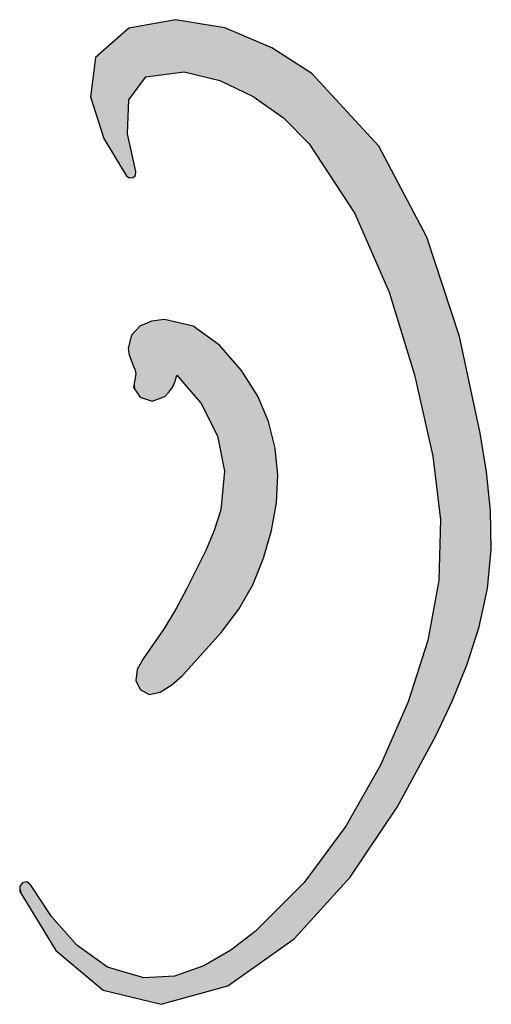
# Model space of a CAD drawing. Extents: x 1.5 to 29.6, y -198.1 to -103.6.
# Tile 6 of 35: x 8.3 to 9.4, y -172.1 to -169.7. Entities that reach past the tile are written whole.
import ezdxf

# ---------------------------------------------------------------- set-up
doc = ezdxf.new("R2010")
doc.units = 0
doc.layers.add('LAYER_3', color=7, linetype='CONTINUOUS')

# ---------------------------------------------------------------- blocks, each defined once
blk = doc.blocks.new('*U17')
at = {"layer": 'LAYER_3', "color": 1}
for points in [[(8.5858, -170.6107), (8.5793, -170.4392), (8.5858, -170.4364)], [(8.6001, -170.6153), (8.5858, -170.4364), (8.6001, -170.4302)], [(8.5858, -170.6107), (8.5858, -170.4364), (8.6001, -170.6153)], [(8.6059, -170.6172), (8.6001, -170.4302), (8.6059, -170.4276)], [(8.6001, -170.6153), (8.6001, -170.4302), (8.6059, -170.6172)], [(8.6073, -170.6177), (8.6059, -170.4276), (8.6073, -170.4274)], [(8.6059, -170.6172), (8.6059, -170.4276), (8.6073, -170.6177)], [(8.6266, -170.6106), (8.6073, -170.4274), (8.6266, -170.4247)], [(8.6073, -170.6177), (8.6073, -170.4274), (8.6266, -170.6106)], [(8.6358, -170.6073), (8.6266, -170.4247), (8.6358, -170.4234)], [(8.6266, -170.6106), (8.6266, -170.4247), (8.6358, -170.6073)], [(8.637, -170.6068), (8.6358, -170.4234), (8.637, -170.4232)], [(8.6358, -170.6073), (8.6358, -170.4234), (8.637, -170.6068)], [(8.637, -170.6068), (8.637, -170.4232), (8.6376, -170.6066)], [(8.6376, -170.6066), (8.637, -170.4232), (8.6376, -170.4233)], [(8.6376, -170.6066), (8.6376, -170.4233), (8.6482, -170.5959)], [(8.6482, -170.5959), (8.6376, -170.4233), (8.6482, -170.4259)], [(8.6482, -170.5959), (8.6482, -170.4259), (8.6544, -170.5865)], [(8.6544, -170.5865), (8.6482, -170.4259), (8.6544, -170.4274)], [(8.6544, -170.5865), (8.6544, -170.4274), (8.6563, -170.5836)], [(8.6563, -170.5836), (8.6544, -170.4274), (8.6563, -170.4279)], [(8.6563, -170.5836), (8.6563, -170.4279), (8.6622, -170.57)], [(8.6622, -170.57), (8.6563, -170.4279), (8.6622, -170.4293)], [(8.6622, -170.57), (8.6622, -170.4293), (8.6638, -170.5643)], [(8.6638, -170.5643), (8.6622, -170.4293), (8.6638, -170.4297)], [(8.6638, -170.5643), (8.6638, -170.4297), (8.6662, -170.5557)], [(8.6662, -170.5557), (8.6638, -170.4297), (8.6662, -170.4303)], [(8.6662, -170.5557), (8.6662, -170.4303), (8.6799, -170.5717)], [(8.6799, -170.5717), (8.6662, -170.4303), (8.6799, -170.4336)], [(8.6799, -170.5717), (8.6799, -170.4336), (8.6893, -170.5828)], [(8.6893, -170.5828), (8.6799, -170.4336), (8.6893, -170.4359)], [(8.6893, -170.5828), (8.6893, -170.4359), (8.7053, -170.6016)], [(8.7053, -170.6016), (8.6893, -170.4359), (8.7053, -170.4398)], [(8.5582, -170.5225), (8.5556, -170.4716), (8.5582, -170.4608)], [(8.5632, -170.5347), (8.5582, -170.4608), (8.5632, -170.4556)], [(8.5582, -170.5225), (8.5582, -170.4608), (8.5632, -170.5347)], [(8.5649, -170.539), (8.5632, -170.4556), (8.5649, -170.4537)], [(8.5632, -170.5347), (8.5632, -170.4556), (8.5649, -170.539)], [(8.5653, -170.5397), (8.5649, -170.4537), (8.5653, -170.4533)], [(8.5649, -170.539), (8.5649, -170.4537), (8.5653, -170.5397)], [(8.5663, -170.5416), (8.5653, -170.4533), (8.5663, -170.4523)], [(8.5653, -170.5397), (8.5653, -170.4533), (8.5663, -170.5416)], [(8.5673, -170.5448), (8.5663, -170.4523), (8.5673, -170.4512)], [(8.5663, -170.5416), (8.5663, -170.4523), (8.5673, -170.5448)], [(8.5683, -170.5513), (8.5673, -170.4512), (8.5683, -170.4501)], [(8.5673, -170.5448), (8.5673, -170.4512), (8.5683, -170.5513)], [(8.5686, -170.5529), (8.5683, -170.4501), (8.5686, -170.4498)], [(8.5683, -170.5513), (8.5683, -170.4501), (8.5683, -170.5515)], [(8.5683, -170.5515), (8.5683, -170.4501), (8.5683, -170.4501)], [(8.5683, -170.5515), (8.5683, -170.4501), (8.5686, -170.5529)], [(8.5719, -170.5979), (8.5686, -170.4498), (8.5719, -170.4463)], [(8.5686, -170.5931), (8.5686, -170.4498), (8.5719, -170.5979)], [(8.5781, -170.6069), (8.5719, -170.4463), (8.5781, -170.4398)], [(8.5719, -170.5979), (8.5719, -170.4463), (8.5781, -170.6069)], [(8.5792, -170.6084), (8.5781, -170.4398), (8.5792, -170.4393)], [(8.5781, -170.6069), (8.5781, -170.4398), (8.5792, -170.6084)], [(8.5793, -170.6086), (8.5792, -170.4393), (8.5793, -170.4392)], [(8.5792, -170.6084), (8.5792, -170.4393), (8.5793, -170.6086)], [(8.5793, -170.6086), (8.5793, -170.4392), (8.5858, -170.6107)], [(8.7053, -170.6016), (8.7053, -170.4398), (8.7242, -170.6238)], [(8.7242, -170.6238), (8.7053, -170.4398), (8.7242, -170.4534)], [(8.7242, -170.6238), (8.7242, -170.4534), (8.7353, -170.6456)], [(8.7353, -170.6456), (8.7242, -170.4534), (8.7353, -170.4615)], [(8.7353, -170.6456), (8.7353, -170.4615), (8.7552, -170.6844)], [(8.7552, -170.6844), (8.7353, -170.4615), (8.7552, -170.4758)], [(8.5556, -170.516), (8.5521, -170.486), (8.5556, -170.4716)], [(8.5556, -170.516), (8.5556, -170.4716), (8.5582, -170.5225)], [(8.7552, -170.6844), (8.7552, -170.4758), (8.7632, -170.7001)], [(8.7632, -170.7001), (8.7552, -170.4758), (8.7632, -170.4817)], [(8.7632, -170.7001), (8.7632, -170.4817), (8.7677, -170.7232)], [(8.7677, -170.7232), (8.7632, -170.4817), (8.7677, -170.4849)], [(8.7677, -170.7232), (8.7677, -170.4849), (8.7705, -170.7372)], [(8.7705, -170.7372), (8.7677, -170.4849), (8.7705, -170.4881)], [(8.5521, -170.5045), (8.5507, -170.4919), (8.5521, -170.486)], [(8.5521, -170.5045), (8.5521, -170.486), (8.5556, -170.516)], [(8.7705, -170.7372), (8.7705, -170.4881), (8.7717, -170.7435)], [(8.7717, -170.7435), (8.7705, -170.4881), (8.7717, -170.4895)], [(8.7717, -170.7435), (8.7717, -170.4895), (8.7797, -170.7844)], [(8.7797, -170.7844), (8.7717, -170.4895), (8.7797, -170.4987)], [(8.7797, -171.1581), (8.7797, -170.4987), (8.8135, -171.113)], [(8.8135, -171.113), (8.7797, -170.4987), (8.8135, -170.5374)], [(8.5683, -170.5927), (8.5673, -170.5598), (8.5683, -170.5533)], [(8.5686, -170.5931), (8.5683, -170.5532), (8.5686, -170.5529)], [(8.5683, -170.5927), (8.5683, -170.5533), (8.5683, -170.5532)], [(8.5683, -170.5927), (8.5683, -170.5532), (8.5686, -170.5931)], [(8.5683, -170.5927), (8.5683, -170.5533), (8.5683, -170.5927)], [(8.8135, -171.113), (8.8135, -170.5374), (8.8202, -171.1013)], [(8.8202, -171.1013), (8.8135, -170.5374), (8.8202, -170.545)], [(8.8202, -171.1013), (8.8202, -170.545), (8.8469, -171.055)], [(8.8469, -171.055), (8.8202, -170.545), (8.8469, -170.5875)], [(8.5649, -170.5877), (8.5632, -170.5852), (8.5649, -170.5746)], [(8.5653, -170.5884), (8.5649, -170.5746), (8.5653, -170.5719)], [(8.5649, -170.5877), (8.5649, -170.5746), (8.5653, -170.5884)], [(8.5663, -170.5897), (8.5653, -170.5719), (8.5663, -170.5661)], [(8.5653, -170.5884), (8.5653, -170.5719), (8.5663, -170.5897)], [(8.5673, -170.5912), (8.5663, -170.5661), (8.5673, -170.5598)], [(8.5663, -170.5897), (8.5663, -170.5661), (8.5673, -170.5912)], [(8.5673, -170.5912), (8.5673, -170.5598), (8.5683, -170.5927)], [(8.8469, -171.055), (8.8469, -170.5875), (8.8586, -171.0261)], [(8.8586, -171.0261), (8.8469, -170.5875), (8.8586, -170.6063)], [(8.8586, -171.0261), (8.8586, -170.6063), (8.8727, -170.9915)], [(8.8727, -170.9915), (8.8586, -170.6063), (8.8727, -170.6393)], [(8.8727, -170.9915), (8.8727, -170.6393), (8.8843, -170.9502)], [(8.8843, -170.9502), (8.8727, -170.6393), (8.8843, -170.6665)], [(8.8843, -170.9502), (8.8843, -170.6665), (8.8913, -170.9254)], [(8.8913, -170.9254), (8.8843, -170.6665), (8.8913, -170.6942)], [(8.8913, -170.9254), (8.8913, -170.6942), (8.9002, -170.8748)], [(8.9002, -170.8748), (8.8913, -170.6942), (8.9002, -170.7295)], [(8.9002, -170.8748), (8.9002, -170.7295), (8.9029, -170.8595)], [(8.9029, -170.8595), (8.9002, -170.7295), (8.9029, -170.7578)], [(8.9029, -170.8595), (8.9029, -170.7578), (8.9063, -170.7941)], [(8.7797, -171.1581), (8.7717, -170.864), (8.7797, -170.7844)], [(8.7705, -171.1702), (8.7677, -170.8852), (8.7705, -170.8764)], [(8.7717, -171.1688), (8.7705, -170.8764), (8.7717, -170.864)], [(8.7705, -171.1702), (8.7705, -170.8764), (8.7717, -171.1688)], [(8.7717, -171.1688), (8.7717, -170.864), (8.7797, -171.1581)], [(8.7632, -171.1783), (8.7552, -170.9259), (8.7632, -170.8999)], [(8.7677, -171.1732), (8.7632, -170.8999), (8.7677, -170.8852)], [(8.7632, -171.1783), (8.7632, -170.8999), (8.7677, -171.1732)], [(8.7677, -171.1732), (8.7677, -170.8852), (8.7705, -171.1702)], [(8.7552, -171.1872), (8.7353, -170.9731), (8.7552, -170.9259)], [(8.7552, -171.1872), (8.7552, -170.9259), (8.7632, -171.1783)], [(8.7353, -171.2091), (8.7242, -170.9954), (8.7353, -170.9731)], [(8.7353, -171.2091), (8.7353, -170.9731), (8.7552, -171.1872)], [(8.7242, -171.2214), (8.7053, -171.0333), (8.7242, -170.9954)], [(8.7242, -171.2214), (8.7242, -170.9954), (8.7353, -171.2091)], [(8.7053, -171.2424), (8.6893, -171.0652), (8.7053, -171.0333)], [(8.7053, -171.2424), (8.7053, -171.0333), (8.7242, -171.2214)], [(8.6893, -171.26), (8.6799, -171.0829), (8.6893, -171.0652)], [(8.6893, -171.26), (8.6893, -171.0652), (8.7053, -171.2424)], [(8.6799, -171.2705), (8.6662, -171.1082), (8.6799, -171.0829)], [(8.6799, -171.2705), (8.6799, -171.0829), (8.6893, -171.26)], [(8.6622, -171.2858), (8.6563, -171.125), (8.6622, -171.1153)], [(8.6638, -171.2844), (8.6622, -171.1153), (8.6638, -171.1127)], [(8.6622, -171.2858), (8.6622, -171.1153), (8.6638, -171.2844)], [(8.6662, -171.2823), (8.6638, -171.1127), (8.6662, -171.1082)], [(8.6638, -171.2844), (8.6638, -171.1127), (8.6662, -171.2823)], [(8.6662, -171.2823), (8.6662, -171.1082), (8.6799, -171.2705)], [(8.6482, -171.2966), (8.6376, -171.1557), (8.6482, -171.1383)], [(8.6544, -171.2926), (8.6482, -171.1383), (8.6544, -171.1281)], [(8.6482, -171.2966), (8.6482, -171.1383), (8.6544, -171.2926)], [(8.6563, -171.2909), (8.6544, -171.1281), (8.6563, -171.125)], [(8.6544, -171.2926), (8.6544, -171.1281), (8.6563, -171.2909)], [(8.6563, -171.2909), (8.6563, -171.125), (8.6622, -171.2858)], [(8.6358, -171.3048), (8.6266, -171.1719), (8.6358, -171.1587)], [(8.637, -171.304), (8.6358, -171.1587), (8.637, -171.1566)], [(8.6358, -171.3048), (8.6358, -171.1587), (8.637, -171.304)], [(8.6376, -171.3036), (8.637, -171.1566), (8.6376, -171.1557)], [(8.637, -171.304), (8.637, -171.1566), (8.6376, -171.3036)], [(8.6376, -171.3036), (8.6376, -171.1557), (8.6482, -171.2966)], [(8.6266, -171.3108), (8.6073, -171.1997), (8.6266, -171.1719)], [(8.6266, -171.3108), (8.6266, -171.1719), (8.6358, -171.3048)], [(8.6001, -171.3157), (8.5858, -171.2307), (8.6001, -171.2101)], [(8.6059, -171.3146), (8.6001, -171.2101), (8.6059, -171.2017)], [(8.6001, -171.3157), (8.6001, -171.2101), (8.6059, -171.3146)], [(8.6073, -171.3143), (8.6059, -171.2017), (8.6073, -171.1997)], [(8.6059, -171.3146), (8.6059, -171.2017), (8.6073, -171.3143)], [(8.6073, -171.3143), (8.6073, -171.1997), (8.6266, -171.3108)], [(8.5858, -171.3079), (8.5793, -171.2425), (8.5858, -171.2307)], [(8.5858, -171.3079), (8.5858, -171.2307), (8.6001, -171.3157)], [(8.5719, -171.2897), (8.5686, -171.2805), (8.5719, -171.2561)], [(8.5781, -171.3021), (8.5719, -171.2561), (8.5781, -171.2447)], [(8.5719, -171.2897), (8.5719, -171.2561), (8.5781, -171.3021)], [(8.5792, -171.3043), (8.5781, -171.2447), (8.5792, -171.2428)], [(8.5781, -171.3021), (8.5781, -171.2447), (8.5792, -171.3043)], [(8.5793, -171.3043), (8.5792, -171.2428), (8.5793, -171.2425)], [(8.5792, -171.3043), (8.5792, -171.2428), (8.5793, -171.3043)], [(8.5793, -171.3043), (8.5793, -171.2425), (8.5858, -171.3079)], [(8.5686, -171.283), (8.5683, -171.2823), (8.5686, -171.2805)], [(8.5686, -171.283), (8.5686, -171.2805), (8.5719, -171.2897)], [(8.5683, -171.2825), (8.5683, -171.2824), (8.5683, -171.2823)], [(8.5683, -171.2825), (8.5683, -171.2823), (8.5686, -171.283)]]:
    blk.add_solid(points, dxfattribs=at)
blk = doc.blocks.new('*U18')
at = {"layer": 'LAYER_3', "color": 1}
for points in [[(8.6605, -169.8371), (8.6286, -169.7165), (8.6605, -169.7106)], [(8.6632, -169.8367), (8.6605, -169.7106), (8.6632, -169.7101)], [(8.6605, -169.8371), (8.6605, -169.7106), (8.6632, -169.8367)], [(8.6632, -169.8367), (8.6632, -169.7101), (8.6837, -169.8341)], [(8.6837, -169.8341), (8.6632, -169.7101), (8.6837, -169.7135)], [(8.5485, -170.083), (8.5456, -169.7359), (8.5485, -169.7333)], [(8.5517, -169.9118), (8.5485, -169.7333), (8.5517, -169.7306)], [(8.5485, -169.9819), (8.5485, -169.7333), (8.5517, -169.9118)], [(8.5521, -169.9008), (8.5517, -169.7306), (8.5521, -169.7305)], [(8.5517, -169.9118), (8.5517, -169.7306), (8.5521, -169.9008)], [(8.5531, -169.8995), (8.5521, -169.7305), (8.5531, -169.7303)], [(8.5521, -169.9008), (8.5521, -169.7305), (8.5531, -169.8995)], [(8.5616, -169.888), (8.5531, -169.7303), (8.5616, -169.7288)], [(8.5531, -169.8995), (8.5531, -169.7303), (8.5616, -169.888)], [(8.5677, -169.8796), (8.5616, -169.7288), (8.5677, -169.7276)], [(8.5616, -169.888), (8.5616, -169.7288), (8.5677, -169.8796)], [(8.5683, -169.8788), (8.5677, -169.7276), (8.5683, -169.7275)], [(8.5677, -169.8796), (8.5677, -169.7276), (8.5683, -169.8788)], [(8.5874, -169.8529), (8.5683, -169.7275), (8.5874, -169.724)], [(8.5683, -169.8788), (8.5683, -169.7275), (8.5874, -169.8529)], [(8.5927, -169.8457), (8.5874, -169.724), (8.5927, -169.723)], [(8.5874, -169.8529), (8.5874, -169.724), (8.5927, -169.8457)], [(8.6286, -169.8411), (8.5927, -169.723), (8.6286, -169.7165)], [(8.5927, -169.8457), (8.5927, -169.723), (8.6286, -169.8411)], [(8.6286, -169.8411), (8.6286, -169.7165), (8.6605, -169.8371)], [(8.6837, -169.8341), (8.6837, -169.7135), (8.7301, -169.8456)], [(8.7301, -169.8456), (8.6837, -169.7135), (8.7301, -169.7213)], [(8.7301, -169.8456), (8.7301, -169.7213), (8.7682, -169.855)], [(8.7682, -169.855), (8.7301, -169.7213), (8.7682, -169.7277)], [(8.7682, -169.855), (8.7682, -169.7277), (8.7805, -169.8608)], [(8.7805, -169.8608), (8.7682, -169.7277), (8.7805, -169.7298)], [(8.7805, -169.8608), (8.7805, -169.7298), (8.7876, -169.8641)], [(8.7876, -169.8641), (8.7805, -169.7298), (8.7876, -169.7328)], [(8.7876, -169.8641), (8.7876, -169.7328), (8.7947, -169.8674)], [(8.7947, -169.8674), (8.7876, -169.7328), (8.7947, -169.7358)], [(8.5456, -170.0811), (8.5011, -169.775), (8.5456, -169.7359)], [(8.5456, -170.0811), (8.5456, -169.7359), (8.5485, -170.083)], [(8.7947, -169.8674), (8.7947, -169.7358), (8.8481, -169.8926)], [(8.8481, -169.8926), (8.7947, -169.7358), (8.8481, -169.7582)], [(8.8481, -169.8926), (8.8481, -169.7582), (8.8526, -169.8958)], [(8.8526, -169.8958), (8.8481, -169.7582), (8.8526, -169.7601)], [(8.5011, -170.007), (8.4927, -169.7824), (8.5011, -169.775)], [(8.5011, -170.007), (8.5011, -169.775), (8.5456, -170.0811)], [(8.8526, -169.8958), (8.8526, -169.7601), (8.8924, -169.9241)], [(8.8924, -169.9241), (8.8526, -169.7601), (8.8924, -169.7767)], [(8.8924, -169.9241), (8.8924, -169.7767), (8.9201, -169.9439)], [(8.9201, -169.9439), (8.8924, -169.7767), (8.9201, -169.7946)], [(8.4729, -169.931), (8.4608, -169.8934), (8.4729, -169.7998)], [(8.4911, -169.9881), (8.4729, -169.7998), (8.4911, -169.7838)], [(8.4729, -169.931), (8.4729, -169.7998), (8.4911, -169.9881)], [(8.4927, -169.9931), (8.4911, -169.7838), (8.4927, -169.7824)], [(8.4911, -169.9881), (8.4911, -169.7838), (8.4927, -169.9931)], [(8.4927, -169.9931), (8.4927, -169.7824), (8.5011, -170.007)], [(8.9201, -169.9439), (8.9201, -169.7946), (8.9451, -169.9693)], [(8.9451, -169.9693), (8.9201, -169.7946), (8.9451, -169.8107)], [(8.9451, -169.9693), (8.9451, -169.8107), (8.9689, -169.9937)], [(8.9689, -169.9937), (8.9451, -169.8107), (8.9689, -169.826)], [(8.9689, -169.9937), (8.9689, -169.826), (8.9809, -170.0059)], [(8.9809, -170.0059), (8.9689, -169.826), (8.9809, -169.8337)], [(8.9809, -170.0059), (8.9809, -169.8337), (8.9877, -170.0163)], [(8.9877, -170.0163), (8.9809, -169.8337), (8.9877, -169.8381)], [(8.9877, -170.0163), (8.9877, -169.8381), (9.0682, -170.1393)], [(9.0682, -170.1393), (8.9877, -169.8381), (9.0682, -169.9254)], [(9.0682, -170.1393), (9.0682, -169.9254), (9.0785, -170.1551)], [(9.0785, -170.1551), (9.0682, -169.9254), (9.0785, -169.9366)], [(9.0785, -170.1551), (9.0785, -169.9366), (9.0893, -170.1716)], [(9.0893, -170.1716), (9.0785, -169.9366), (9.0893, -169.9484)], [(9.0893, -170.1716), (9.0893, -169.9484), (9.1469, -170.3031)], [(9.1469, -170.3031), (9.0893, -169.9484), (9.1469, -170.0109)], [(8.5485, -170.083), (8.5485, -169.9819), (8.5517, -170.0851)], [(8.5517, -170.0851), (8.5485, -169.9819), (8.5517, -169.9961)], [(8.5517, -170.0851), (8.5517, -169.9961), (8.5521, -170.0854)], [(8.5521, -170.0854), (8.5517, -169.9961), (8.5521, -169.9984)], [(8.5521, -170.0854), (8.5521, -169.9984), (8.5531, -170.0861)], [(8.5531, -170.0861), (8.5521, -169.9984), (8.5531, -170.0026)], [(8.5531, -170.0861), (8.5531, -170.0026), (8.5616, -170.0857)], [(8.5616, -170.0857), (8.5531, -170.0026), (8.5616, -170.0409)], [(9.1469, -170.3031), (9.1469, -170.0109), (9.1506, -170.3114)], [(9.1506, -170.3114), (9.1469, -170.0109), (9.1506, -170.0178)], [(9.1506, -170.3114), (9.1506, -170.0178), (9.1713, -170.3588)], [(9.1713, -170.3588), (9.1506, -170.0178), (9.1713, -170.0573)], [(8.5616, -170.0857), (8.5616, -170.0409), (8.5677, -170.0806)], [(8.5677, -170.0806), (8.5616, -170.0409), (8.5677, -170.0689)], [(9.1713, -170.3588), (9.1713, -170.0573), (9.1902, -170.4203)], [(9.1902, -170.4203), (9.1713, -170.0573), (9.1902, -170.0933)], [(8.5677, -170.0806), (8.5677, -170.0689), (8.5683, -170.0715)], [(9.1902, -170.4203), (9.1902, -170.0933), (9.2164, -170.5057)], [(9.2164, -170.5057), (9.1902, -170.0933), (9.2164, -170.1432)], [(9.2164, -170.5057), (9.2164, -170.1432), (9.2317, -170.5552)], [(9.2317, -170.5552), (9.2164, -170.1432), (9.2317, -170.1721)], [(9.2317, -170.5552), (9.2317, -170.1721), (9.261, -170.686)], [(9.261, -170.686), (9.2317, -170.1721), (9.261, -170.228)], [(9.261, -170.686), (9.261, -170.228), (9.263, -170.6949)], [(9.263, -170.6949), (9.261, -170.228), (9.263, -170.2341)], [(9.263, -170.6949), (9.263, -170.2341), (9.2751, -170.7488)], [(9.2751, -170.7488), (9.263, -170.2341), (9.2751, -170.271)], [(9.2751, -170.7488), (9.2751, -170.271), (9.2825, -170.8087)], [(9.2825, -170.8087), (9.2751, -170.271), (9.2825, -170.2933)], [(9.2825, -170.8087), (9.2825, -170.2933), (9.2892, -170.8638)], [(9.2892, -170.8638), (9.2825, -170.2933), (9.2892, -170.3139)], [(9.2892, -170.8638), (9.2892, -170.3139), (9.2937, -170.9003)], [(9.2937, -170.9003), (9.2892, -170.3139), (9.2937, -170.3275)], [(9.2937, -171.3907), (9.2937, -170.3275), (9.3223, -171.3301)], [(9.3223, -171.3301), (9.2937, -170.3275), (9.3223, -170.4146)], [(9.3223, -171.3301), (9.3223, -170.4146), (9.3386, -171.2896)], [(9.3386, -171.2896), (9.3223, -170.4146), (9.3386, -170.4642)], [(9.3386, -171.2896), (9.3386, -170.4642), (9.3572, -171.2435)], [(9.3572, -171.2435), (9.3386, -170.4642), (9.3572, -170.5505)], [(9.3572, -171.2435), (9.3572, -170.5505), (9.3855, -171.1546)], [(9.3855, -171.1546), (9.3572, -170.5505), (9.3855, -170.6817)], [(9.3855, -171.1546), (9.3855, -170.6817), (9.3881, -171.1424)], [(9.3881, -171.1424), (9.3855, -170.6817), (9.3881, -170.6941)], [(9.3881, -171.1424), (9.3881, -170.6941), (9.4027, -171.0758)], [(9.4027, -171.0758), (9.3881, -170.6941), (9.4027, -170.7859)], [(9.4027, -171.0758), (9.4027, -170.7859), (9.4054, -171.0635)], [(9.4054, -171.0635), (9.4027, -170.7859), (9.4054, -170.8116)], [(9.4054, -171.0635), (9.4054, -170.8116), (9.4125, -170.9905)], [(9.4125, -170.9905), (9.4054, -170.8116), (9.4125, -170.8784)], [(9.4125, -170.9905), (9.4125, -170.8784), (9.4143, -170.971)], [(9.2937, -171.3907), (9.2892, -171.045), (9.2937, -170.9003)], [(9.2892, -171.4002), (9.2825, -171.0818), (9.2892, -171.045)], [(9.2892, -171.4002), (9.2892, -171.045), (9.2937, -171.3907)], [(9.2825, -171.4145), (9.2751, -171.1218), (9.2825, -171.0818)], [(9.2825, -171.4145), (9.2825, -171.0818), (9.2892, -171.4002)], [(9.2751, -171.428), (9.263, -171.1878), (9.2751, -171.1218)], [(9.2751, -171.428), (9.2751, -171.1218), (9.2825, -171.4145)], [(9.263, -171.4503), (9.261, -171.194), (9.263, -171.1878)], [(9.263, -171.4503), (9.263, -171.1878), (9.2751, -171.428)], [(9.261, -171.4539), (9.2317, -171.2858), (9.261, -171.194)], [(9.261, -171.4539), (9.261, -171.194), (9.263, -171.4503)], [(9.2317, -171.508), (9.2164, -171.3334), (9.2317, -171.2858)], [(9.2317, -171.508), (9.2317, -171.2858), (9.261, -171.4539)], [(9.2164, -171.536), (9.1902, -171.3935), (9.2164, -171.3334)], [(9.2164, -171.536), (9.2164, -171.3334), (9.2317, -171.508)], [(9.1902, -171.5842), (9.1713, -171.4368), (9.1902, -171.3935)], [(9.1902, -171.5842), (9.1902, -171.3935), (9.2164, -171.536)], [(9.1713, -171.6123), (9.1506, -171.4844), (9.1713, -171.4368)], [(9.1713, -171.6123), (9.1713, -171.4368), (9.1902, -171.5842)], [(9.1469, -171.6486), (9.0893, -171.5922), (9.1469, -171.4908)], [(9.1506, -171.6432), (9.1469, -171.4908), (9.1506, -171.4844)], [(9.1469, -171.6486), (9.1469, -171.4908), (9.1506, -171.6432)], [(9.1506, -171.6432), (9.1506, -171.4844), (9.1713, -171.6123)], [(9.0893, -171.7344), (9.0785, -171.6113), (9.0893, -171.5922)], [(9.0893, -171.7344), (9.0893, -171.5922), (9.1469, -171.6486)], [(9.0682, -171.7619), (8.9877, -171.7378), (9.0682, -171.6295)], [(9.0785, -171.7505), (9.0682, -171.6295), (9.0785, -171.6113)], [(9.0682, -171.7619), (9.0682, -171.6295), (9.0785, -171.7505)], [(9.0785, -171.7505), (9.0785, -171.6113), (9.0893, -171.7344)], [(8.9809, -171.8579), (8.9689, -171.7631), (8.9809, -171.747)], [(8.9877, -171.8504), (8.9809, -171.747), (8.9877, -171.7378)], [(8.9809, -171.8579), (8.9809, -171.747), (8.9877, -171.8504)], [(8.9877, -171.8504), (8.9877, -171.7378), (9.0682, -171.7619)], [(8.2929, -171.7846), (8.2923, -171.7724), (8.2929, -171.7717)], [(8.2993, -171.7951), (8.2929, -171.7717), (8.2993, -171.7639)], [(8.2929, -171.7846), (8.2929, -171.7717), (8.2993, -171.7951)], [(8.3097, -171.8121), (8.2993, -171.7639), (8.3097, -171.7619)], [(8.2993, -171.7951), (8.2993, -171.7639), (8.3097, -171.8121)], [(8.3097, -171.8121), (8.3097, -171.7619), (8.3191, -171.8277)], [(8.3191, -171.8277), (8.3097, -171.7619), (8.3191, -171.7693)], [(8.3191, -171.8277), (8.3191, -171.7693), (8.3682, -171.9086)], [(8.3682, -171.9086), (8.3191, -171.7693), (8.3682, -171.8443)], [(8.9689, -171.8711), (8.9451, -171.7871), (8.9689, -171.7631)], [(8.9689, -171.8711), (8.9689, -171.7631), (8.9809, -171.8579)], [(8.9451, -171.8974), (8.9201, -171.8121), (8.9451, -171.7871)], [(8.9451, -171.8974), (8.9451, -171.7871), (8.9689, -171.8711)], [(8.9201, -171.9151), (8.8924, -171.84), (8.9201, -171.8121)], [(8.9201, -171.9151), (8.9201, -171.8121), (8.9451, -171.8974)], [(8.8924, -171.9348), (8.8526, -171.8799), (8.8924, -171.84)], [(8.8924, -171.9348), (8.8924, -171.84), (8.9201, -171.9151)], [(8.3682, -171.9086), (8.3682, -171.8443), (8.3782, -171.9251)], [(8.3782, -171.9251), (8.3682, -171.8443), (8.3782, -171.8556)], [(8.3782, -171.9251), (8.3782, -171.8556), (8.4285, -171.9673)], [(8.4285, -171.9673), (8.3782, -171.8556), (8.4285, -171.9128)], [(8.8481, -171.9662), (8.7947, -171.9246), (8.8481, -171.8834)], [(8.8526, -171.963), (8.8481, -171.8834), (8.8526, -171.8799)], [(8.8481, -171.9662), (8.8481, -171.8834), (8.8526, -171.963)], [(8.8526, -171.963), (8.8526, -171.8799), (8.8924, -171.9348)], [(8.4285, -171.9673), (8.4285, -171.9128), (8.4608, -171.9945)], [(8.4608, -171.9945), (8.4285, -171.9128), (8.4608, -171.936)], [(8.4608, -171.9945), (8.4608, -171.936), (8.4729, -172.0046)], [(8.4729, -172.0046), (8.4608, -171.936), (8.4729, -171.9446)], [(8.7805, -172.0111), (8.7682, -171.9399), (8.7805, -171.9328)], [(8.7876, -172.0091), (8.7805, -171.9328), (8.7876, -171.9287)], [(8.7805, -172.0111), (8.7805, -171.9328), (8.7876, -172.0091)], [(8.7947, -172.0041), (8.7876, -171.9287), (8.7947, -171.9246)], [(8.7876, -172.0091), (8.7876, -171.9287), (8.7947, -172.0041)], [(8.7947, -172.0041), (8.7947, -171.9246), (8.8481, -171.9662)], [(8.4729, -172.0046), (8.4729, -171.9446), (8.4911, -172.0199)], [(8.4911, -172.0199), (8.4729, -171.9446), (8.4911, -171.9577)], [(8.4911, -172.0199), (8.4911, -171.9577), (8.4927, -172.0203)], [(8.4927, -172.0203), (8.4911, -171.9577), (8.4927, -171.9588)], [(8.4927, -172.0203), (8.4927, -171.9588), (8.5011, -172.0223)], [(8.5011, -172.0223), (8.4927, -171.9588), (8.5011, -171.9648)], [(8.7682, -172.0145), (8.7301, -171.962), (8.7682, -171.9399)], [(8.7682, -172.0145), (8.7682, -171.9399), (8.7805, -172.0111)], [(8.5011, -172.0223), (8.5011, -171.9648), (8.5456, -172.0331)], [(8.5456, -172.0331), (8.5011, -171.9648), (8.5456, -171.9781)], [(8.5456, -172.0331), (8.5456, -171.9781), (8.5485, -172.0338)], [(8.5485, -172.0338), (8.5456, -171.9781), (8.5485, -171.979)], [(8.5485, -172.0338), (8.5485, -171.979), (8.5517, -172.0346)], [(8.5517, -172.0346), (8.5485, -171.979), (8.5517, -171.9799)], [(8.5517, -172.0346), (8.5517, -171.9799), (8.5521, -172.0347)], [(8.5521, -172.0347), (8.5517, -171.9799), (8.5521, -171.9801)], [(8.5521, -172.0347), (8.5521, -171.9801), (8.5531, -172.0349)], [(8.5531, -172.0349), (8.5521, -171.9801), (8.5531, -171.9803)], [(8.5531, -172.0349), (8.5531, -171.9803), (8.5616, -172.037)], [(8.5616, -172.037), (8.5531, -171.9803), (8.5616, -171.9829)], [(8.5616, -172.037), (8.5616, -171.9829), (8.5677, -172.0385)], [(8.5677, -172.0385), (8.5616, -171.9829), (8.5677, -171.9847)], [(8.5677, -172.0385), (8.5677, -171.9847), (8.5683, -172.0386)], [(8.5683, -172.0386), (8.5677, -171.9847), (8.5683, -171.9849)], [(8.6837, -172.0379), (8.6632, -171.9851), (8.6837, -171.978)], [(8.7301, -172.0251), (8.6837, -171.978), (8.7301, -171.962)], [(8.6837, -172.0379), (8.6837, -171.978), (8.7301, -172.0251)], [(8.7301, -172.0251), (8.7301, -171.962), (8.7682, -172.0145)], [(8.5683, -172.0386), (8.5683, -171.9849), (8.5874, -172.0432)], [(8.5874, -172.0432), (8.5683, -171.9849), (8.5874, -171.9906)], [(8.5927, -172.0445), (8.5874, -171.9906), (8.5927, -171.9902)], [(8.5874, -172.0432), (8.5874, -171.9906), (8.5927, -172.0445)], [(8.6286, -172.0532), (8.5927, -171.9902), (8.6286, -171.988)], [(8.5927, -172.0445), (8.5927, -171.9902), (8.6286, -172.0532)], [(8.6605, -172.0444), (8.6286, -171.988), (8.6605, -171.9861)], [(8.6286, -172.0532), (8.6286, -171.988), (8.6605, -172.0444)], [(8.6632, -172.0436), (8.6605, -171.9861), (8.6632, -171.9851)], [(8.6605, -172.0444), (8.6605, -171.9861), (8.6632, -172.0436)], [(8.6632, -172.0436), (8.6632, -171.9851), (8.6837, -172.0379)]]:
    blk.add_solid(points, dxfattribs=at)
blk = doc.blocks.new('BLOCK_2')
at = {"layer": 'LAYER_3'}
for points in [[(8.4285, -171.9128), (8.3682, -171.8443), (8.3191, -171.7693), (8.3097, -171.7619), (8.2993, -171.7639), (8.2923, -171.7724), (8.2929, -171.7846), (8.3782, -171.9251), (8.4911, -172.0199), (8.6286, -172.0532), (8.7876, -172.0091), (8.9451, -171.8974), (9.0785, -171.7505), (9.1902, -171.5842), (9.2825, -171.4145), (9.3223, -171.3301), (9.3572, -171.2435), (9.3855, -171.1546), (9.4054, -171.0635), (9.4143, -170.971), (9.4125, -170.8784), (9.4027, -170.7859), (9.3881, -170.6941), (9.3386, -170.4642), (9.261, -170.228), (9.1469, -170.0109), (8.9877, -169.8381), (8.8924, -169.7767), (8.7805, -169.7298), (8.6632, -169.7101), (8.5517, -169.7306), (8.4729, -169.7998), (8.4608, -169.8934), (8.4927, -169.9931), (8.5456, -170.0811), (8.5531, -170.0861), (8.5616, -170.0857), (8.5677, -170.0806), (8.5683, -170.0715), (8.5485, -169.9819), (8.5521, -169.9008), (8.5927, -169.8457), (8.6837, -169.8341), (8.7682, -169.855), (8.8481, -169.8926), (8.9201, -169.9439), (8.9809, -170.0059), (9.0893, -170.1716), (9.1713, -170.3588), (9.2317, -170.5552), (9.2751, -170.7488), (9.2937, -170.9003), (9.2892, -171.045), (9.263, -171.1878), (9.2164, -171.3334), (9.1506, -171.4844), (9.0682, -171.6295), (8.9689, -171.7631), (8.8526, -171.8799), (8.7947, -171.9246), (8.7301, -171.962), (8.6605, -171.9861), (8.5874, -171.9906), (8.5011, -171.9648), (8.4285, -171.9128)], [(8.7552, -170.9259), (8.7353, -170.9731), (8.6893, -171.0652), (8.6638, -171.1127), (8.6358, -171.1587), (8.5858, -171.2307), (8.5719, -171.2561), (8.5683, -171.2824), (8.5792, -171.3043), (8.6001, -171.3157), (8.6266, -171.3108), (8.6544, -171.2926), (8.6799, -171.2705), (8.7717, -171.1688), (8.8135, -171.113), (8.8469, -171.055), (8.8727, -170.9915), (8.8913, -170.9254), (8.9029, -170.8595), (8.9063, -170.7941), (8.9002, -170.7295), (8.8843, -170.6665), (8.8586, -170.6063), (8.8202, -170.545), (8.7677, -170.4849), (8.7053, -170.4398), (8.637, -170.4232), (8.6059, -170.4276), (8.5781, -170.4398), (8.5582, -170.4608), (8.5507, -170.4919), (8.5521, -170.5045), (8.5556, -170.516), (8.5649, -170.539), (8.5653, -170.5397), (8.5663, -170.5416), (8.5673, -170.5448), (8.5686, -170.5529), (8.5683, -170.5532), (8.5632, -170.5852), (8.5793, -170.6086), (8.6073, -170.6177), (8.6376, -170.6066), (8.6482, -170.5959), (8.6563, -170.5836), (8.6622, -170.57), (8.6662, -170.5557), (8.7242, -170.6238), (8.7632, -170.7001), (8.7797, -170.7844), (8.7705, -170.8764), (8.7552, -170.9259)]]:
    blk.add_lwpolyline(points, dxfattribs=at)
at = {"layer": 'LAYER_3', "color": 1}
for name in ['*U18', '*U17']:
    blk.add_blockref(name, (0, 0), dxfattribs=at)

msp = doc.modelspace()

# ---------------------------------------------------------------- block references
at = {"layer": 'LAYER_3'}
msp.add_blockref('BLOCK_2', (0, 0), dxfattribs=at)

doc.saveas('drawing.dxf')
